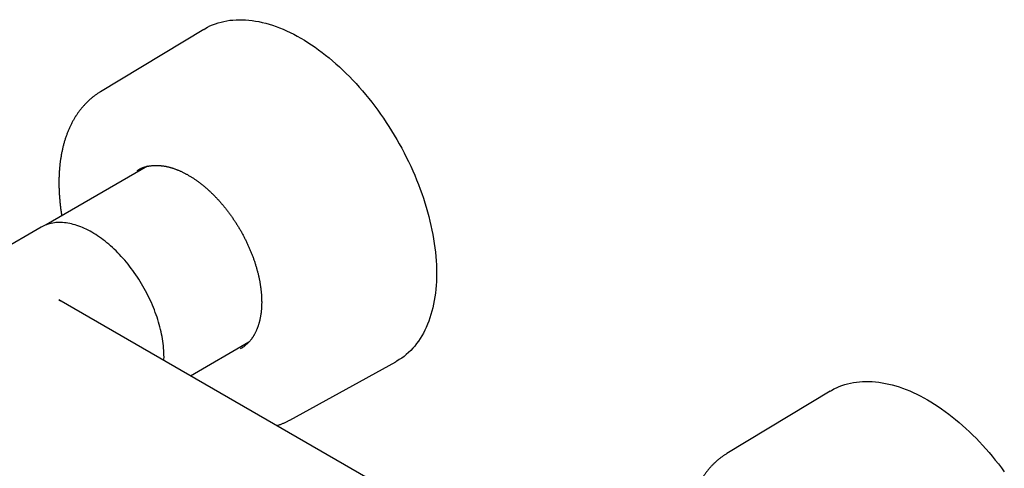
# Model space of a CAD drawing. Header units: millimetres. Extents: x 8 to 905, y 12 to 449.
# Tile 12 of 15: x 726 to 892, y 173 to 249. Entities that reach past the tile are written whole.
import ezdxf

# ---------------------------------------------------------------- set-up
doc = ezdxf.new("R2010")
doc.units = ezdxf.units.MM

msp = doc.modelspace()

# ---------------------------------------------------------------- linework, layer by layer
at = {"color": 7, "linetype": 'Continuous', "lineweight": 30}
for p, q in [((756.71, 247.44), (739.22, 236.86)), ((747.19, 224.26), (730.01, 214.33)), ((729.17, 213.94), (721.95, 209.77)), ((824.21, 148.53), (732.18, 201.66)), ((754.47, 188.79), (764.37, 194.51)), ((771.29, 181.3), (789.2, 191.15)), ((862.77, 186.21), (845.28, 175.63))]:
    msp.add_line(p, q, dxfattribs=at)
at = {"color": 7, "linetype": 'Continuous', "lineweight": 30, "flags": 128}
for points in [[(756.71, 247.44), (756.89, 247.55), (757.33, 247.79), (757.77, 248.01), (758.22, 248.2), (758.68, 248.38), (759.15, 248.54), (759.64, 248.67), (760.13, 248.79), (760.63, 248.89), (761.14, 248.97), (761.65, 249.02), (762.18, 249.06), (762.71, 249.07), (763.25, 249.07), (763.8, 249.05), (764.35, 249), (764.91, 248.94), (765.47, 248.85), (766.04, 248.75), (766.62, 248.62), (767.2, 248.47), (767.78, 248.31), (768.37, 248.12), (768.96, 247.92), (769.55, 247.69), (770.15, 247.45), (770.74, 247.19), (771.34, 246.9), (771.94, 246.6), (772.54, 246.28), (773.14, 245.94), (773.75, 245.59), (774.35, 245.21), (774.95, 244.82), (775.55, 244.41), (776.14, 243.99), (776.74, 243.54), (777.33, 243.08), (777.92, 242.61), (778.51, 242.11), (779.09, 241.61), (779.67, 241.08), (780.25, 240.55), (780.82, 239.99), (781.38, 239.43), (781.94, 238.85), (782.49, 238.25), (783.04, 237.65), (783.58, 237.03), (784.11, 236.4), (784.64, 235.76), (785.15, 235.1), (785.66, 234.44), (786.16, 233.76), (786.65, 233.08), (787.13, 232.38), (787.61, 231.68), (788.07, 230.97), (788.52, 230.25), (788.96, 229.52), (789.39, 228.79), (789.81, 228.05), (790.22, 227.3), (790.62, 226.55), (791, 225.8), (791.38, 225.04), (791.74, 224.27), (792.08, 223.5), (792.42, 222.73), (792.74, 221.96), (793.05, 221.19), (793.34, 220.41), (793.62, 219.63), (793.89, 218.86), (794.14, 218.08), (794.38, 217.31), (794.6, 216.53), (794.81, 215.76), (795, 214.99), (795.18, 214.22), (795.34, 213.46), (795.49, 212.7), (795.62, 211.95), (795.74, 211.2), (795.84, 210.45), (795.93, 209.72), (796, 208.99), (796.05, 208.26), (796.09, 207.55), (796.12, 206.84), (796.13, 206.14), (796.12, 205.45), (796.09, 204.77), (796.05, 204.1), (796, 203.44), (795.93, 202.79), (795.84, 202.15), (795.74, 201.53), (795.62, 200.91), (795.49, 200.31), (795.34, 199.72), (795.18, 199.15), (795, 198.59), (794.81, 198.04), (794.6, 197.51), (794.38, 196.99), (794.14, 196.49), (793.89, 196.01), (793.62, 195.54), (793.34, 195.09), (793.05, 194.65), (792.74, 194.23), (792.42, 193.83), (792.08, 193.44), (791.74, 193.08), (791.38, 192.73), (791, 192.4), (790.62, 192.08), (790.22, 191.79), (789.81, 191.52), (789.39, 191.26), (789.2, 191.15)], [(745.43, 223.56), (745.54, 223.62), (745.65, 223.68)], [(749.98, 191.39), (749.98, 191.59), (749.99, 191.96), (749.98, 192.33), (749.97, 192.7), (749.95, 193.08), (749.92, 193.47), (749.88, 193.85), (749.84, 194.25), (749.78, 194.64), (749.72, 195.04), (749.65, 195.44), (749.57, 195.84), (749.48, 196.25), (749.39, 196.65), (749.29, 197.06), (749.18, 197.47), (749.06, 197.88), (748.93, 198.29), (748.8, 198.7), (748.66, 199.12), (748.51, 199.53), (748.35, 199.94), (748.19, 200.35), (748.02, 200.76), (747.84, 201.17), (747.66, 201.58), (747.47, 201.98), (747.27, 202.39), (747.06, 202.79), (746.85, 203.19), (746.64, 203.58), (746.41, 203.98), (746.19, 204.37), (745.95, 204.75), (745.71, 205.13), (745.47, 205.51), (745.21, 205.88), (744.96, 206.25), (744.7, 206.62), (744.43, 206.97), (744.16, 207.33), (743.89, 207.67), (743.61, 208.02), (743.33, 208.35), (743.04, 208.68), (742.75, 209), (742.46, 209.32), (742.16, 209.62), (741.86, 209.92), (741.56, 210.22), (741.25, 210.5), (740.95, 210.78), (740.64, 211.05), (740.33, 211.31), (740.01, 211.56), (739.7, 211.81), (739.38, 212.04), (739.06, 212.27), (738.75, 212.49), (738.43, 212.69), (738.11, 212.89), (737.79, 213.08), (737.47, 213.26), (737.15, 213.43), (736.83, 213.59), (736.51, 213.74), (736.2, 213.88), (735.88, 214.01), (735.57, 214.13), (735.25, 214.24), (734.94, 214.34), (734.63, 214.42), (734.33, 214.5), (734.02, 214.57), (733.72, 214.62), (733.42, 214.67), (733.12, 214.7), (732.83, 214.73), (732.54, 214.74), (732.25, 214.74), (731.97, 214.73), (731.69, 214.72), (731.42, 214.69), (731.15, 214.64), (730.88, 214.59), (730.62, 214.53), (730.36, 214.46), (730.11, 214.37), (729.87, 214.28), (729.63, 214.18), (729.39, 214.06), (729.17, 213.94)], [(763.09, 193.46), (762.99, 193.4), (762.88, 193.33)], [(862.77, 186.21), (862.96, 186.32), (863.39, 186.56), (863.83, 186.77), (864.29, 186.97), (864.75, 187.15), (865.22, 187.31), (865.7, 187.44), (866.19, 187.56), (866.69, 187.66), (867.2, 187.73), (867.72, 187.79), (868.25, 187.83), (868.78, 187.84), (869.32, 187.84), (869.86, 187.82), (870.42, 187.77), (870.98, 187.71), (871.54, 187.62), (872.11, 187.51), (872.68, 187.39), (873.26, 187.24), (873.85, 187.08), (874.43, 186.89), (875.02, 186.69), (875.62, 186.46), (876.21, 186.22), (876.81, 185.96), (877.41, 185.67), (878.01, 185.37), (878.61, 185.05), (879.21, 184.71), (879.81, 184.36), (880.41, 183.98), (881.01, 183.59), (881.61, 183.18), (882.21, 182.76), (882.81, 182.31), (883.4, 181.85), (883.99, 181.38), (884.58, 180.88), (885.16, 180.38), (885.74, 179.85), (886.31, 179.32), (886.88, 178.76), (887.45, 178.2), (888.01, 177.62), (888.56, 177.02), (889.1, 176.42), (889.64, 175.8), (890.18, 175.17), (890.7, 174.53), (891.22, 173.87), (891.73, 173.21), (892.23, 172.53)]]:
    msp.add_lwpolyline(points, dxfattribs=at)
at = {"color": 7, "linetype": 'Continuous', "lineweight": 30}
for points, knots in [([(739.22, 236.86), (739.19, 236.85), (739.1, 236.79), (738.93, 236.69), (738.73, 236.56), (738.54, 236.42), (738.34, 236.28), (738.15, 236.14), (737.96, 235.99), (737.77, 235.84), (737.58, 235.68), (737.4, 235.52), (737.22, 235.36), (737.04, 235.19), (736.87, 235.02), (736.7, 234.84), (736.53, 234.66), (736.36, 234.48), (736.2, 234.29), (736.04, 234.1), (735.88, 233.9), (735.73, 233.7), (735.57, 233.5), (735.42, 233.29), (735.28, 233.09), (735.18, 232.94), (735.1, 232.82), (735.02, 232.69), (734.91, 232.5), (734.77, 232.28), (734.64, 232.05), (734.51, 231.82), (734.39, 231.59), (734.27, 231.35), (734.15, 231.11), (734.03, 230.86), (733.92, 230.62), (733.81, 230.36), (733.71, 230.11), (733.61, 229.85), (733.51, 229.59), (733.41, 229.33), (733.32, 229.06), (733.23, 228.79), (733.15, 228.51), (733.07, 228.24), (732.99, 227.96), (732.92, 227.67), (732.85, 227.39), (732.78, 227.1), (732.72, 226.81), (732.66, 226.52), (732.6, 226.22), (732.55, 225.92), (732.5, 225.62), (732.46, 225.32), (732.41, 225.01), (732.38, 224.71), (732.34, 224.4), (732.31, 224.08), (732.28, 223.77), (732.26, 223.45), (732.24, 223.13), (732.22, 222.81), (732.21, 222.49), (732.2, 222.16), (732.2, 221.84), (732.19, 221.51), (732.2, 221.18), (732.2, 220.85), (732.21, 220.51), (732.22, 220.18), (732.24, 219.84), (732.26, 219.5), (732.28, 219.16), (732.31, 218.82), (732.34, 218.48), (732.37, 218.14), (732.41, 217.79), (732.45, 217.45), (732.49, 217.1), (732.54, 216.75), (732.59, 216.4), (732.63, 216.11), (732.66, 215.93), (732.67, 215.87)], [0, 0, 0, 0, 0.004465, 0.016378, 0.028292, 0.040209, 0.052131, 0.064059, 0.075994, 0.087939, 0.099893, 0.111859, 0.123837, 0.135829, 0.147836, 0.15986, 0.1719, 0.183958, 0.196034, 0.20813, 0.220246, 0.232382, 0.244539, 0.256718, 0.268918, 0.280523, 0.282376, 0.289203, 0.301469, 0.313748, 0.32605, 0.338372, 0.350716, 0.36308, 0.375464, 0.387868, 0.400292, 0.412733, 0.425193, 0.43767, 0.450163, 0.462672, 0.475196, 0.487734, 0.500285, 0.512849, 0.525425, 0.538012, 0.550609, 0.563215, 0.57583, 0.588453, 0.601084, 0.613721, 0.626363, 0.639012, 0.651664, 0.664321, 0.676982, 0.689645, 0.702311, 0.71498, 0.727649, 0.74032, 0.752992, 0.765665, 0.778337, 0.791009, 0.803681, 0.816352, 0.829022, 0.841691, 0.854359, 0.867025, 0.879689, 0.892352, 0.905012, 0.917671, 0.930327, 0.942982, 0.955633, 0.968283, 0.98093, 0.993575, 1, 1, 1, 1]), ([(745.65, 223.68), (745.68, 223.7), (745.76, 223.74), (745.89, 223.81), (746.04, 223.88), (746.19, 223.94), (746.35, 224.01), (746.5, 224.06), (746.66, 224.12), (746.82, 224.16), (746.98, 224.21), (747.15, 224.25), (747.31, 224.28), (747.48, 224.31), (747.65, 224.34), (747.82, 224.36), (747.99, 224.38), (748.17, 224.4), (748.34, 224.41), (748.52, 224.41), (748.7, 224.41), (748.88, 224.41), (749.06, 224.4), (749.25, 224.39), (749.43, 224.37), (749.62, 224.35), (749.81, 224.33), (749.99, 224.3), (750.18, 224.27), (750.38, 224.23), (750.57, 224.19), (750.76, 224.14), (750.96, 224.09), (751.15, 224.03), (751.35, 223.98), (751.54, 223.91), (751.74, 223.85), (751.94, 223.77), (752.14, 223.7), (752.34, 223.62), (752.54, 223.54), (752.74, 223.45), (752.94, 223.36), (753.14, 223.26), (753.34, 223.16), (753.55, 223.06), (753.75, 222.95), (753.95, 222.84), (754.15, 222.72), (754.36, 222.6), (754.56, 222.48), (754.76, 222.35), (754.96, 222.22), (755.17, 222.08), (755.37, 221.94), (755.57, 221.8), (755.77, 221.66), (755.97, 221.51), (756.18, 221.35), (756.38, 221.2), (756.58, 221.04), (756.78, 220.87), (756.97, 220.7), (757.17, 220.53), (757.37, 220.36), (757.56, 220.18), (757.76, 220), (757.95, 219.82), (758.15, 219.63), (758.34, 219.44), (758.53, 219.25), (758.72, 219.05), (758.91, 218.86), (759.1, 218.65), (759.28, 218.45), (759.47, 218.24), (759.65, 218.03), (759.83, 217.82), (760.01, 217.61), (760.19, 217.39), (760.37, 217.17), (760.55, 216.95), (760.72, 216.72), (760.89, 216.5), (761.06, 216.27), (761.23, 216.04), (761.4, 215.8), (761.56, 215.57), (761.72, 215.33), (761.88, 215.09), (762.04, 214.85), (762.2, 214.61), (762.35, 214.36), (762.5, 214.12), (762.65, 213.87), (762.8, 213.62), (762.95, 213.37), (763.09, 213.12), (763.23, 212.87), (763.36, 212.61), (763.5, 212.36), (763.63, 212.1), (763.76, 211.84), (763.89, 211.58), (764.01, 211.32), (764.14, 211.06), (764.25, 210.8), (764.37, 210.54), (764.48, 210.28), (764.59, 210.02), (764.7, 209.76), (764.81, 209.49), (764.91, 209.23), (765.01, 208.97), (765.11, 208.7), (765.2, 208.44), (765.29, 208.18), (765.38, 207.91), (765.46, 207.65), (765.54, 207.38), (765.62, 207.12), (765.69, 206.86), (765.76, 206.6), (765.83, 206.34), (765.9, 206.08), (765.96, 205.82), (766.02, 205.56), (766.07, 205.3), (766.13, 205.04), (766.18, 204.78), (766.22, 204.53), (766.26, 204.27), (766.3, 204.02), (766.34, 203.77), (766.37, 203.52), (766.4, 203.27), (766.43, 203.02), (766.45, 202.77), (766.47, 202.53), (766.49, 202.28), (766.5, 202.04), (766.51, 201.8), (766.51, 201.57), (766.52, 201.33), (766.52, 201.1), (766.51, 200.87), (766.5, 200.64), (766.49, 200.41), (766.48, 200.18), (766.46, 199.96), (766.44, 199.74), (766.42, 199.52), (766.39, 199.31), (766.36, 199.09), (766.33, 198.88), (766.29, 198.68), (766.25, 198.47), (766.21, 198.27), (766.16, 198.07), (766.11, 197.87), (766.06, 197.68), (766, 197.49), (765.94, 197.3), (765.88, 197.12), (765.81, 196.94), (765.74, 196.76), (765.67, 196.58), (765.6, 196.41), (765.52, 196.24), (765.44, 196.08), (765.35, 195.91), (765.27, 195.76), (765.18, 195.6), (765.1, 195.47), (765.05, 195.39), (765.03, 195.36)], [0, 0, 0, 0, 0.004175, 0.010077, 0.015978, 0.021877, 0.027774, 0.033669, 0.039559, 0.045447, 0.05133, 0.057208, 0.063082, 0.068951, 0.074814, 0.080673, 0.086527, 0.092375, 0.098219, 0.104057, 0.109891, 0.115721, 0.121546, 0.127367, 0.133185, 0.138999, 0.144809, 0.150617, 0.156422, 0.162224, 0.168024, 0.173821, 0.179617, 0.185412, 0.191204, 0.196996, 0.202786, 0.208576, 0.214365, 0.220153, 0.22594, 0.231727, 0.237514, 0.2433, 0.249087, 0.254873, 0.26066, 0.266446, 0.272233, 0.27802, 0.283807, 0.289594, 0.295381, 0.301169, 0.306958, 0.312746, 0.318535, 0.324325, 0.330115, 0.335905, 0.341695, 0.347487, 0.353278, 0.35907, 0.364863, 0.370655, 0.376449, 0.382242, 0.388036, 0.393831, 0.399626, 0.405421, 0.411217, 0.417013, 0.422809, 0.428605, 0.434402, 0.4402, 0.445997, 0.451795, 0.457593, 0.463391, 0.46919, 0.474989, 0.480788, 0.486587, 0.492386, 0.498186, 0.503985, 0.509785, 0.515585, 0.521385, 0.527185, 0.532985, 0.538785, 0.544585, 0.550385, 0.556185, 0.561986, 0.567786, 0.573586, 0.579386, 0.585186, 0.590986, 0.596785, 0.602585, 0.608384, 0.614184, 0.619983, 0.625782, 0.63158, 0.637379, 0.643177, 0.648975, 0.654773, 0.66057, 0.666367, 0.672164, 0.677961, 0.683757, 0.689553, 0.695348, 0.701144, 0.706938, 0.712733, 0.718526, 0.72432, 0.730113, 0.735906, 0.741698, 0.74749, 0.753281, 0.759072, 0.764862, 0.770652, 0.776441, 0.78223, 0.788019, 0.793807, 0.799595, 0.805382, 0.811169, 0.816956, 0.822742, 0.828528, 0.834313, 0.840099, 0.845884, 0.851669, 0.857455, 0.86324, 0.869025, 0.87481, 0.880596, 0.886382, 0.892169, 0.897956, 0.903744, 0.909533, 0.915323, 0.921114, 0.926907, 0.932701, 0.938497, 0.944295, 0.950095, 0.955898, 0.961704, 0.967513, 0.973325, 0.97914, 0.984959, 0.990782, 0.99661, 1, 1, 1, 1]), ([(732.17, 201.67), (732.18, 201.66), (732.21, 201.65), (732.24, 201.63), (732.27, 201.61), (732.29, 201.6), (732.32, 201.58), (732.34, 201.57), (732.37, 201.55), (732.41, 201.53), (732.47, 201.5), (732.53, 201.46), (732.58, 201.43), (732.6, 201.42)], [0, 0, 0, 0, 0.1373607, 0.2477686, 0.3322778, 0.3935592, 0.4369557, 0.4844067, 0.5404258, 0.6050041, 0.7237522, 0.863564, 1, 1, 1, 1]), ([(765.03, 195.36), (765.01, 195.34), (764.96, 195.26), (764.88, 195.14), (764.78, 195), (764.67, 194.87), (764.56, 194.73), (764.45, 194.6), (764.34, 194.48), (764.23, 194.36), (764.11, 194.24), (763.98, 194.12), (763.86, 194.01), (763.73, 193.91), (763.6, 193.81), (763.47, 193.71), (763.34, 193.61), (763.21, 193.53), (763.13, 193.48), (763.09, 193.45)], [0, 0, 0, 0, 0.03163, 0.092584, 0.153571, 0.21461, 0.275703, 0.33685, 0.39805, 0.459304, 0.52061, 0.581966, 0.64337, 0.704819, 0.766308, 0.827832, 0.889388, 0.950968, 1, 1, 1, 1]), ([(769.09, 180.35), (769.14, 180.37), (769.27, 180.41), (769.48, 180.48), (769.71, 180.57), (769.93, 180.65), (770.16, 180.74), (770.38, 180.84), (770.6, 180.94), (770.81, 181.04), (771.03, 181.15), (771.19, 181.24), (771.28, 181.29), (771.29, 181.3)], [0, 0, 0, 0, 0.068977, 0.169999, 0.270901, 0.371693, 0.472386, 0.572991, 0.673519, 0.773982, 0.874391, 0.974759, 1, 1, 1, 1]), ([(845.28, 175.63), (845.23, 175.6), (845.12, 175.53), (844.93, 175.41), (844.73, 175.28), (844.54, 175.14), (844.34, 175), (844.15, 174.86), (843.96, 174.71), (843.77, 174.55), (843.59, 174.4), (843.41, 174.24), (843.23, 174.07), (843.05, 173.9), (842.88, 173.73), (842.71, 173.55), (842.54, 173.37), (842.37, 173.18), (842.21, 172.99), (842.05, 172.8), (841.89, 172.61), (841.74, 172.41), (841.59, 172.2), (841.44, 171.99), (841.3, 171.78), (841.16, 171.57), (841.02, 171.35), (840.88, 171.12), (840.75, 170.9), (840.62, 170.67), (840.5, 170.44), (840.37, 170.2), (840.25, 169.96), (840.14, 169.71), (840.02, 169.47), (839.91, 169.22), (839.81, 168.96), (839.71, 168.71), (839.61, 168.45), (839.51, 168.18), (839.42, 167.92), (839.33, 167.65), (839.24, 167.37), (839.16, 167.1), (839.08, 166.82), (839.01, 166.54), (838.94, 166.25), (838.87, 165.97), (838.8, 165.68), (838.74, 165.38), (838.69, 165.09), (838.63, 164.79), (838.58, 164.49), (838.54, 164.19), (838.49, 163.88), (838.46, 163.58), (838.42, 163.27), (838.39, 162.96), (838.36, 162.64), (838.33, 162.33), (838.31, 162.01), (838.3, 161.69), (838.28, 161.36), (838.27, 161.04), (838.26, 160.71), (838.26, 160.39), (838.26, 160.06), (838.27, 159.73), (838.27, 159.39), (838.28, 159.06), (838.3, 158.72), (838.32, 158.39), (838.34, 158.05), (838.36, 157.71), (838.39, 157.36), (838.42, 157.02), (838.46, 156.68), (838.5, 156.33), (838.54, 155.98), (838.59, 155.64), (838.64, 155.29), (838.69, 154.96), (838.72, 154.74), (838.74, 154.64)], [0, 0, 0, 0, 0.008342, 0.020256, 0.032172, 0.044091, 0.056015, 0.067946, 0.079885, 0.091832, 0.103791, 0.115761, 0.127744, 0.139742, 0.151755, 0.163784, 0.175831, 0.187895, 0.199978, 0.212081, 0.224204, 0.236348, 0.248513, 0.260699, 0.272907, 0.285137, 0.297388, 0.309661, 0.321956, 0.334272, 0.346609, 0.358967, 0.371345, 0.383744, 0.396161, 0.408598, 0.421052, 0.433524, 0.446012, 0.458516, 0.471036, 0.48357, 0.496118, 0.508678, 0.521251, 0.533834, 0.546429, 0.559033, 0.571646, 0.584267, 0.596895, 0.609531, 0.622172, 0.634819, 0.647471, 0.660127, 0.672787, 0.68545, 0.698116, 0.710784, 0.723454, 0.736125, 0.748798, 0.761471, 0.774144, 0.786817, 0.799489, 0.812161, 0.824832, 0.837502, 0.850171, 0.862838, 0.875503, 0.888167, 0.900829, 0.913489, 0.926146, 0.938802, 0.951455, 0.964106, 0.976754, 0.9894, 1, 1, 1, 1])]:
    msp.add_open_spline(points, degree=3, knots=knots, dxfattribs=at)

doc.saveas('drawing.dxf')
